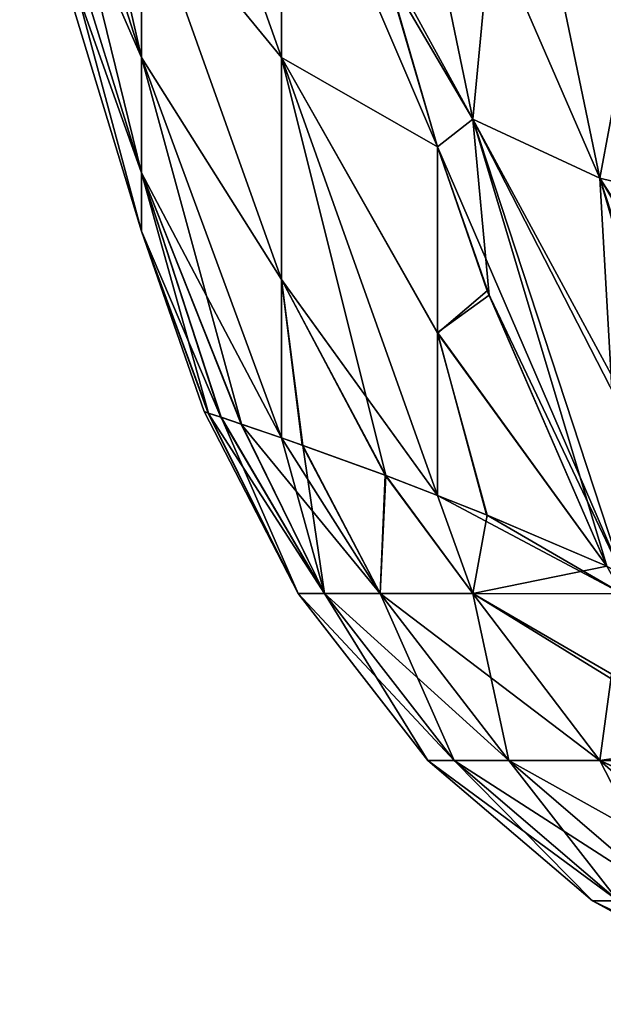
# Model space of a CAD drawing. Header units: millimetres. Extents: x -168 to 168, y -6 to 84.
# Tile 36 of 256: x -167.7 to -167.144, y 51.247 to 52.185. Entities that reach past the tile are written whole.
import ezdxf

# ---------------------------------------------------------------- set-up
doc = ezdxf.new("R2010")
doc.units = ezdxf.units.MM
doc.header["$LTSCALE"] = 65.185185
for name, color, linetype in [('695', 7, 'CONTINUOUS'), ('696', 7, 'CONTINUOUS'), ('697', 7, 'CONTINUOUS'), ('706', 7, 'CONTINUOUS'), ('729', 7, 'CONTINUOUS'), ('730', 7, 'CONTINUOUS'), ('731', 7, 'CONTINUOUS'), ('740', 7, 'CONTINUOUS')]:
    doc.layers.add(name, color=color, linetype=linetype)

msp = doc.modelspace()

# ---------------------------------------------------------------- linework, layer by layer
at = {"layer": '695', "linetype": 'Continuous'}
for points in [[(-167.26787, 52.0907, -107.4903), (-167.35624, 52.51632, -107.73603), (-167.14686, 52.03439, -107.64181), (-167.26787, 52.0907, -107.4903)], [(-167.35624, 52.51632, -107.73603), (-167.26787, 52.0907, -107.4903), (-167.35089, 52.23209, -107.44234), (-167.35624, 52.51632, -107.73603)], [(-167.14686, 52.03439, -107.64181), (-167.35624, 52.51632, -107.73603), (-167.23348, 52.45165, -107.88272), (-167.14686, 52.03439, -107.64181)], [(-167.14686, 52.03439, -107.64181), (-167.23348, 52.45165, -107.88272), (-166.99362, 51.99716, -107.77466), (-167.14686, 52.03439, -107.64181)], [(-166.99362, 51.99716, -107.77466), (-167.23348, 52.45165, -107.88272), (-167.07801, 52.40383, -108.00946), (-166.99362, 51.99716, -107.77466)], [(-167.35089, 52.23209, -107.44234), (-167.26787, 52.0907, -107.4903), (-167.30156, 52.06422, -107.36719), (-167.35089, 52.23209, -107.44234)], [(-167.26787, 52.0907, -107.4903), (-167.12523, 51.65605, -107.23987), (-167.30156, 52.06422, -107.36719), (-167.26787, 52.0907, -107.4903)], [(-167.00876, 51.6128, -107.39849), (-167.26787, 52.0907, -107.4903), (-167.14686, 52.03439, -107.64181), (-167.00876, 51.6128, -107.39849)], [(-167.02479, 51.61695, -107.37977), (-167.26787, 52.0907, -107.4903), (-167.00876, 51.6128, -107.39849), (-167.02479, 51.61695, -107.37977)], [(-167.12523, 51.65605, -107.23987), (-167.26787, 52.0907, -107.4903), (-167.02479, 51.61695, -107.37977), (-167.12523, 51.65605, -107.23987)], [(-167.30156, 52.06422, -107.36719), (-167.12523, 51.65605, -107.23987), (-167.25424, 51.92706, -107.30975), (-167.30156, 52.06422, -107.36719)], [(-167.00876, 51.6128, -107.39849), (-167.14686, 52.03439, -107.64181), (-166.88145, 51.59327, -107.52379), (-167.00876, 51.6128, -107.39849)], [(-166.88145, 51.59327, -107.52379), (-167.14686, 52.03439, -107.64181), (-166.87881, 51.59307, -107.52602), (-166.88145, 51.59327, -107.52379)], [(-166.87881, 51.59307, -107.52602), (-167.14686, 52.03439, -107.64181), (-166.86112, 51.59196, -107.54067), (-166.87881, 51.59307, -107.52602)], [(-166.86112, 51.59196, -107.54067), (-167.14686, 52.03439, -107.64181), (-166.99362, 51.99716, -107.77466), (-166.86112, 51.59196, -107.54067)], [(-167.12523, 51.65605, -107.23987), (-167.14024, 51.66453, -107.21441), (-167.25424, 51.92706, -107.30975), (-167.12523, 51.65605, -107.23987)]]:
    msp.add_3dface(points, dxfattribs=at)
at = {"layer": '696', "linetype": 'Continuous'}
for points in [[(-167.58405, 52.31227, -106.50003), (-167.58405, 52.14941, -106.08867), (-167.70014, 52.65791, -106.33738), (-167.58405, 52.31227, -106.50003)], [(-167.70014, 52.65791, -106.33738), (-167.58405, 52.14941, -106.08867), (-167.70014, 52.51271, -105.97063), (-167.70014, 52.65791, -106.33738)], [(-167.45047, 52.41185, -107.33038), (-167.45047, 52.14957, -106.93441), (-167.58405, 52.52541, -106.88773), (-167.45047, 52.41185, -107.33038)], [(-167.58405, 52.52541, -106.88773), (-167.45047, 52.14957, -106.93441), (-167.58405, 52.31227, -106.50003), (-167.58405, 52.52541, -106.88773)], [(-167.45047, 52.14956, -103.06561), (-167.45047, 52.41174, -102.66977), (-167.58405, 52.52541, -103.11227), (-167.45047, 52.14956, -103.06561)], [(-167.58405, 52.31227, -103.49997), (-167.45047, 52.14956, -103.06561), (-167.58405, 52.52541, -103.11227), (-167.58405, 52.31227, -103.49997)], [(-167.70014, 52.41461, -104.41143), (-167.58405, 52.14941, -103.91133), (-167.70014, 52.51271, -104.02937), (-167.70014, 52.41461, -104.41143)], [(-167.58405, 52.14941, -103.91133), (-167.58405, 52.31227, -103.49997), (-167.70014, 52.51271, -104.02937), (-167.58405, 52.14941, -103.91133)], [(-167.58405, 52.14941, -106.08867), (-167.58405, 52.03938, -105.66015), (-167.70014, 52.51271, -105.97063), (-167.58405, 52.14941, -106.08867)], [(-167.70014, 52.51271, -105.97063), (-167.58405, 52.03938, -105.66015), (-167.70014, 52.41461, -105.58857), (-167.70014, 52.51271, -105.97063)], [(-167.70014, 52.41461, -105.58857), (-167.58405, 51.98393, -105.22121), (-167.70014, 52.36517, -105.19723), (-167.70014, 52.41461, -105.58857)], [(-167.70014, 52.36517, -104.80277), (-167.58405, 52.03938, -104.33985), (-167.70014, 52.41461, -104.41143), (-167.70014, 52.36517, -104.80277)], [(-167.58405, 52.03938, -104.33985), (-167.58405, 52.14941, -103.91133), (-167.70014, 52.41461, -104.41143), (-167.58405, 52.03938, -104.33985)], [(-167.58405, 52.03938, -105.66015), (-167.58405, 51.98393, -105.22121), (-167.70014, 52.41461, -105.58857), (-167.58405, 52.03938, -105.66015)], [(-167.30156, 52.06422, -107.36719), (-167.45047, 52.14957, -106.93441), (-167.45047, 52.41185, -107.33038), (-167.30156, 52.06422, -107.36719)], [(-167.35089, 52.23209, -107.44234), (-167.30156, 52.06422, -107.36719), (-167.45047, 52.41185, -107.33038), (-167.35089, 52.23209, -107.44234)], [(-167.35598, 52.25177, -102.54809), (-167.45047, 52.41174, -102.66977), (-167.30161, 52.06439, -102.63273), (-167.35598, 52.25177, -102.54809)], [(-167.45047, 52.41174, -102.66977), (-167.45047, 52.14956, -103.06561), (-167.30161, 52.06439, -102.63273), (-167.45047, 52.41174, -102.66977)], [(-167.70014, 52.36517, -105.19723), (-167.58405, 51.98393, -104.77879), (-167.70014, 52.36517, -104.80277), (-167.70014, 52.36517, -105.19723)], [(-167.58405, 51.98393, -104.77879), (-167.58405, 52.03938, -104.33985), (-167.70014, 52.36517, -104.80277), (-167.58405, 51.98393, -104.77879)], [(-167.58405, 51.98393, -105.22121), (-167.58405, 51.98393, -104.77879), (-167.70014, 52.36517, -105.19723), (-167.58405, 51.98393, -105.22121)], [(-167.45047, 52.14957, -106.93441), (-167.45047, 51.93778, -106.50929), (-167.58405, 52.31227, -106.50003), (-167.45047, 52.14957, -106.93441)], [(-167.58405, 52.31227, -106.50003), (-167.45047, 51.93778, -106.50929), (-167.58405, 52.14941, -106.08867), (-167.58405, 52.31227, -106.50003)], [(-167.45047, 51.93784, -103.49058), (-167.45047, 52.14956, -103.06561), (-167.58405, 52.31227, -103.49997), (-167.45047, 51.93784, -103.49058)], [(-167.58405, 52.14941, -103.91133), (-167.45047, 51.93784, -103.49058), (-167.58405, 52.31227, -103.49997), (-167.58405, 52.14941, -103.91133)], [(-167.58405, 52.14941, -106.08867), (-167.48844, 51.79989, -105.76623), (-167.58405, 52.03938, -105.66015), (-167.58405, 52.14941, -106.08867)], [(-167.45047, 51.78684, -106.08596), (-167.48844, 51.79989, -105.76623), (-167.58405, 52.14941, -106.08867), (-167.45047, 51.78684, -106.08596)], [(-167.45047, 51.93778, -106.50929), (-167.45047, 51.78684, -106.08596), (-167.58405, 52.14941, -106.08867), (-167.45047, 51.93778, -106.50929)], [(-167.58405, 52.03938, -104.33985), (-167.45046, 51.78683, -103.91398), (-167.58405, 52.14941, -103.91133), (-167.58405, 52.03938, -104.33985)], [(-167.45046, 51.78683, -103.91398), (-167.45047, 51.93784, -103.49058), (-167.58405, 52.14941, -103.91133), (-167.45046, 51.78683, -103.91398)], [(-167.45047, 51.93778, -106.50929), (-167.45047, 52.14957, -106.93441), (-167.351, 51.75096, -106.60846), (-167.45047, 51.93778, -106.50929)], [(-167.45047, 52.14957, -106.93441), (-167.30155, 51.88666, -107.08614), (-167.30156, 51.73206, -106.79189), (-167.45047, 52.14957, -106.93441)], [(-167.45047, 52.14957, -106.93441), (-167.30156, 51.73206, -106.79189), (-167.351, 51.75096, -106.60846), (-167.45047, 52.14957, -106.93441)], [(-167.45047, 52.14957, -106.93441), (-167.30156, 52.06422, -107.36719), (-167.30155, 51.88666, -107.08614), (-167.45047, 52.14957, -106.93441)], [(-167.45047, 52.14956, -103.06561), (-167.45047, 51.93784, -103.49058), (-167.30157, 51.73206, -103.20814), (-167.45047, 52.14956, -103.06561)], [(-167.30155, 51.88743, -102.91252), (-167.45047, 52.14956, -103.06561), (-167.30157, 51.73206, -103.20814), (-167.30155, 51.88743, -102.91252)], [(-167.30161, 52.06439, -102.63273), (-167.45047, 52.14956, -103.06561), (-167.30155, 51.88743, -102.91252), (-167.30161, 52.06439, -102.63273)], [(-167.30161, 52.06439, -102.63273), (-167.30155, 51.88743, -102.91252), (-167.25248, 51.9228, -102.6914), (-167.30161, 52.06439, -102.63273)], [(-167.30156, 52.06422, -107.36719), (-167.25424, 51.92706, -107.30975), (-167.30155, 51.88666, -107.08614), (-167.30156, 52.06422, -107.36719)], [(-167.48844, 51.79989, -105.76623), (-167.50797, 51.8065, -105.52009), (-167.58405, 52.03938, -105.66015), (-167.48844, 51.79989, -105.76623)], [(-167.58405, 52.03938, -105.66015), (-167.5201, 51.81057, -105.2639), (-167.58405, 51.98393, -105.22121), (-167.58405, 52.03938, -105.66015)], [(-167.50797, 51.8065, -105.52009), (-167.5201, 51.81057, -105.2639), (-167.58405, 52.03938, -105.66015), (-167.50797, 51.8065, -105.52009)], [(-167.58405, 51.98393, -104.77879), (-167.50825, 51.80659, -104.4844), (-167.58405, 52.03938, -104.33985), (-167.58405, 51.98393, -104.77879)], [(-167.50825, 51.80659, -104.4844), (-167.48886, 51.80004, -104.23814), (-167.58405, 52.03938, -104.33985), (-167.50825, 51.80659, -104.4844)], [(-167.48886, 51.80004, -104.23814), (-167.45046, 51.78683, -103.91398), (-167.58405, 52.03938, -104.33985), (-167.48886, 51.80004, -104.23814)], [(-167.58405, 51.98393, -105.22121), (-167.52426, 51.81196, -105.00232), (-167.58405, 51.98393, -104.77879), (-167.58405, 51.98393, -105.22121)], [(-167.5201, 51.81057, -105.2639), (-167.52426, 51.81196, -105.00232), (-167.58405, 51.98393, -105.22121), (-167.5201, 51.81057, -105.2639)], [(-167.52426, 51.81196, -105.00232), (-167.52025, 51.81062, -104.74075), (-167.58405, 51.98393, -104.77879), (-167.52426, 51.81196, -105.00232)], [(-167.52025, 51.81062, -104.74075), (-167.50825, 51.80659, -104.4844), (-167.58405, 51.98393, -104.77879), (-167.52025, 51.81062, -104.74075)], [(-167.35166, 51.75122, -103.39425), (-167.45047, 51.93784, -103.49058), (-167.43083, 51.77995, -103.78604), (-167.35166, 51.75122, -103.39425)], [(-167.30157, 51.73206, -103.20814), (-167.45047, 51.93784, -103.49058), (-167.35166, 51.75122, -103.39425), (-167.30157, 51.73206, -103.20814)], [(-167.45047, 51.93784, -103.49058), (-167.45046, 51.78683, -103.91398), (-167.43083, 51.77995, -103.78604), (-167.45047, 51.93784, -103.49058)], [(-167.45047, 51.93778, -106.50929), (-167.351, 51.75096, -106.60846), (-167.4302, 51.77974, -106.21774), (-167.45047, 51.93778, -106.50929)], [(-167.45047, 51.78684, -106.08596), (-167.45047, 51.93778, -106.50929), (-167.4302, 51.77974, -106.21774), (-167.45047, 51.78684, -106.08596)], [(-167.25424, 51.92706, -107.30975), (-167.14024, 51.66453, -107.21441), (-167.30155, 51.88666, -107.08614), (-167.25424, 51.92706, -107.30975)], [(-167.25248, 51.9228, -102.6914), (-167.30155, 51.88743, -102.91252), (-167.14024, 51.66453, -102.78559), (-167.25248, 51.9228, -102.6914)], [(-167.30155, 51.88743, -102.91252), (-167.30157, 51.73206, -103.20814), (-167.25482, 51.71345, -103.06222), (-167.30155, 51.88743, -102.91252)], [(-167.30156, 51.73206, -106.79189), (-167.30155, 51.88666, -107.08614), (-167.25428, 51.71322, -106.9393), (-167.30156, 51.73206, -106.79189)], [(-167.14024, 51.66453, -102.78559), (-167.30155, 51.88743, -102.91252), (-167.25482, 51.71345, -103.06222), (-167.14024, 51.66453, -102.78559)], [(-167.30155, 51.88666, -107.08614), (-167.14024, 51.66453, -107.21441), (-167.25428, 51.71322, -106.9393), (-167.30155, 51.88666, -107.08614)]]:
    msp.add_3dface(points, dxfattribs=at)
at = {"layer": '697', "linetype": 'Continuous'}
for points in [[(-167.35598, 52.25177, -102.54809), (-167.26788, 52.0907, -102.50971), (-167.35624, 52.51633, -102.26398), (-167.35598, 52.25177, -102.54809)], [(-167.26788, 52.0907, -102.50971), (-167.23348, 52.45165, -102.11729), (-167.35624, 52.51633, -102.26398), (-167.26788, 52.0907, -102.50971)], [(-167.14687, 52.03439, -102.35819), (-167.23348, 52.45165, -102.11729), (-167.26788, 52.0907, -102.50971), (-167.14687, 52.03439, -102.35819)], [(-167.14687, 52.03439, -102.35819), (-167.07801, 52.40384, -101.99055), (-167.23348, 52.45165, -102.11729), (-167.14687, 52.03439, -102.35819)], [(-166.99362, 51.99716, -102.22534), (-167.07801, 52.40384, -101.99055), (-167.14687, 52.03439, -102.35819), (-166.99362, 51.99716, -102.22534)], [(-167.35598, 52.25177, -102.54809), (-167.30161, 52.06439, -102.63273), (-167.26788, 52.0907, -102.50971), (-167.35598, 52.25177, -102.54809)], [(-167.30161, 52.06439, -102.63273), (-167.25248, 51.9228, -102.6914), (-167.26788, 52.0907, -102.50971), (-167.30161, 52.06439, -102.63273)], [(-167.12532, 51.6561, -102.76027), (-167.14687, 52.03439, -102.35819), (-167.26788, 52.0907, -102.50971), (-167.12532, 51.6561, -102.76027)], [(-167.25248, 51.9228, -102.6914), (-167.14024, 51.66453, -102.78559), (-167.26788, 52.0907, -102.50971), (-167.25248, 51.9228, -102.6914)], [(-167.14024, 51.66453, -102.78559), (-167.12532, 51.6561, -102.76027), (-167.26788, 52.0907, -102.50971), (-167.14024, 51.66453, -102.78559)], [(-167.00877, 51.6128, -102.60153), (-166.99362, 51.99716, -102.22534), (-167.14687, 52.03439, -102.35819), (-167.00877, 51.6128, -102.60153)], [(-167.00877, 51.6128, -102.60153), (-167.14687, 52.03439, -102.35819), (-167.02271, 51.61639, -102.61775), (-167.00877, 51.6128, -102.60153)], [(-167.02271, 51.61639, -102.61775), (-167.14687, 52.03439, -102.35819), (-167.02479, 51.61695, -102.62023), (-167.02271, 51.61639, -102.61775)], [(-167.02479, 51.61695, -102.62023), (-167.14687, 52.03439, -102.35819), (-167.12532, 51.6561, -102.76027), (-167.02479, 51.61695, -102.62023)]]:
    msp.add_3dface(points, dxfattribs=at)
at = {"layer": '706', "linetype": 'Continuous'}
for points in [[(-167.52426, 51.81196, -105.00232), (-167.5201, 51.81057, -105.2639), (-167.43467, 51.63869, -105.2426), (-167.52426, 51.81196, -105.00232)], [(-167.52025, 51.81062, -104.74075), (-167.52426, 51.81196, -105.00232), (-167.43467, 51.63869, -104.75738), (-167.52025, 51.81062, -104.74075)], [(-167.43467, 51.63869, -104.75738), (-167.52426, 51.81196, -105.00232), (-167.43467, 51.63869, -105.2426), (-167.43467, 51.63869, -104.75738)], [(-167.40945, 51.63869, -104.27162), (-167.52025, 51.81062, -104.74075), (-167.43467, 51.63869, -104.75738), (-167.40945, 51.63869, -104.27162)], [(-167.50825, 51.80659, -104.4844), (-167.52025, 51.81062, -104.74075), (-167.40945, 51.63869, -104.27162), (-167.50825, 51.80659, -104.4844)], [(-167.5201, 51.81057, -105.2639), (-167.50797, 51.8065, -105.52009), (-167.43467, 51.63869, -105.2426), (-167.5201, 51.81057, -105.2639)], [(-167.48886, 51.80004, -104.23814), (-167.50825, 51.80659, -104.4844), (-167.40945, 51.63869, -104.27162), (-167.48886, 51.80004, -104.23814)], [(-167.50797, 51.8065, -105.52009), (-167.48844, 51.79989, -105.76623), (-167.40946, 51.63869, -105.72837), (-167.50797, 51.8065, -105.52009)], [(-167.43467, 51.63869, -105.2426), (-167.50797, 51.8065, -105.52009), (-167.40946, 51.63869, -105.72837), (-167.43467, 51.63869, -105.2426)], [(-167.45046, 51.78683, -103.91398), (-167.48886, 51.80004, -104.23814), (-167.35624, 51.63869, -103.78407), (-167.45046, 51.78683, -103.91398)], [(-167.35624, 51.63869, -103.78407), (-167.48886, 51.80004, -104.23814), (-167.40945, 51.63869, -104.27162), (-167.35624, 51.63869, -103.78407)], [(-167.48844, 51.79989, -105.76623), (-167.45047, 51.78684, -106.08596), (-167.40946, 51.63869, -105.72837), (-167.48844, 51.79989, -105.76623)], [(-167.45047, 51.78684, -106.08596), (-167.4302, 51.77974, -106.21774), (-167.40946, 51.63869, -105.72837), (-167.45047, 51.78684, -106.08596)], [(-167.43083, 51.77995, -103.78604), (-167.45046, 51.78683, -103.91398), (-167.35624, 51.63869, -103.78407), (-167.43083, 51.77995, -103.78604)], [(-167.35166, 51.75122, -103.39425), (-167.43083, 51.77995, -103.78604), (-167.35624, 51.63869, -103.78407), (-167.35166, 51.75122, -103.39425)], [(-167.40946, 51.63869, -105.72837), (-167.4302, 51.77974, -106.21774), (-167.35624, 51.63869, -106.21591), (-167.40946, 51.63869, -105.72837)], [(-167.4302, 51.77974, -106.21774), (-167.351, 51.75096, -106.60846), (-167.35624, 51.63869, -106.21591), (-167.4302, 51.77974, -106.21774)], [(-167.26787, 51.63869, -103.29261), (-167.35166, 51.75122, -103.39425), (-167.35624, 51.63869, -103.78407), (-167.26787, 51.63869, -103.29261)], [(-167.35624, 51.63869, -106.21591), (-167.351, 51.75096, -106.60846), (-167.26787, 51.63869, -106.70739), (-167.35624, 51.63869, -106.21591)], [(-167.30157, 51.73206, -103.20814), (-167.35166, 51.75122, -103.39425), (-167.26787, 51.63869, -103.29261), (-167.30157, 51.73206, -103.20814)], [(-167.351, 51.75096, -106.60846), (-167.30156, 51.73206, -106.79189), (-167.26787, 51.63869, -106.70739), (-167.351, 51.75096, -106.60846)], [(-167.12523, 51.63824, -102.79098), (-167.30157, 51.73206, -103.20814), (-167.26787, 51.63869, -103.29261), (-167.12523, 51.63824, -102.79098)], [(-167.25482, 51.71345, -103.06222), (-167.30157, 51.73206, -103.20814), (-167.12523, 51.63824, -102.79098), (-167.25482, 51.71345, -103.06222)], [(-167.30156, 51.73206, -106.79189), (-167.25428, 51.71322, -106.9393), (-167.26787, 51.63869, -106.70739), (-167.30156, 51.73206, -106.79189)], [(-167.25428, 51.71322, -106.9393), (-167.14024, 51.66453, -107.21441), (-167.26787, 51.63869, -106.70739), (-167.25428, 51.71322, -106.9393)], [(-167.14024, 51.66453, -102.78559), (-167.25482, 51.71345, -103.06222), (-167.12523, 51.63824, -102.79098), (-167.14024, 51.66453, -102.78559)], [(-167.26787, 51.63869, -106.70739), (-167.14024, 51.66453, -107.21441), (-167.12531, 51.63838, -107.20905), (-167.26787, 51.63869, -106.70739)], [(-167.40945, 51.63869, -104.27162), (-167.43467, 51.63869, -104.75738), (-167.28586, 51.47932, -104.2814), (-167.40945, 51.63869, -104.27162)], [(-167.43467, 51.63869, -104.75738), (-167.43467, 51.63869, -105.2426), (-167.31073, 51.47932, -104.76055), (-167.43467, 51.63869, -104.75738)], [(-167.28586, 51.47932, -104.2814), (-167.43467, 51.63869, -104.75738), (-167.31073, 51.47932, -104.76055), (-167.28586, 51.47932, -104.2814)], [(-167.43467, 51.63869, -105.2426), (-167.40946, 51.63869, -105.72837), (-167.31073, 51.47932, -105.23944), (-167.43467, 51.63869, -105.2426)], [(-167.31073, 51.47932, -104.76055), (-167.43467, 51.63869, -105.2426), (-167.31073, 51.47932, -105.23944), (-167.31073, 51.47932, -104.76055)], [(-167.40946, 51.63869, -105.72837), (-167.35624, 51.63869, -106.21591), (-167.28586, 51.47932, -105.71859), (-167.40946, 51.63869, -105.72837)], [(-167.31073, 51.47932, -105.23944), (-167.40946, 51.63869, -105.72837), (-167.28586, 51.47932, -105.71859), (-167.31073, 51.47932, -105.23944)], [(-167.35624, 51.63869, -103.78407), (-167.40945, 51.63869, -104.27162), (-167.23348, 51.47932, -103.80141), (-167.35624, 51.63869, -103.78407)], [(-167.23348, 51.47932, -103.80141), (-167.40945, 51.63869, -104.27162), (-167.28586, 51.47932, -104.2814), (-167.23348, 51.47932, -103.80141)], [(-167.26787, 51.63869, -103.29261), (-167.35624, 51.63869, -103.78407), (-167.14686, 51.47932, -103.3196), (-167.26787, 51.63869, -103.29261)], [(-167.14686, 51.47932, -103.3196), (-167.35624, 51.63869, -103.78407), (-167.23348, 51.47932, -103.80141), (-167.14686, 51.47932, -103.3196)], [(-167.35624, 51.63869, -106.21591), (-167.26787, 51.63869, -106.70739), (-167.23348, 51.47932, -106.19858), (-167.35624, 51.63869, -106.21591)], [(-167.28586, 51.47932, -105.71859), (-167.35624, 51.63869, -106.21591), (-167.23348, 51.47932, -106.19858), (-167.28586, 51.47932, -105.71859)], [(-167.02479, 51.49754, -102.82707), (-167.26787, 51.63869, -103.29261), (-167.00876, 51.47925, -102.83282), (-167.02479, 51.49754, -102.82707)], [(-167.00876, 51.47925, -102.83282), (-167.26787, 51.63869, -103.29261), (-167.14686, 51.47932, -103.3196), (-167.00876, 51.47925, -102.83282)], [(-167.12523, 51.63824, -102.79098), (-167.26787, 51.63869, -103.29261), (-167.02479, 51.49754, -102.82707), (-167.12523, 51.63824, -102.79098)], [(-167.26787, 51.63869, -106.70739), (-167.12531, 51.63838, -107.20905), (-167.14687, 51.47932, -106.6804), (-167.26787, 51.63869, -106.70739)], [(-167.23348, 51.47932, -106.19858), (-167.26787, 51.63869, -106.70739), (-167.14687, 51.47932, -106.6804), (-167.23348, 51.47932, -106.19858)], [(-167.14687, 51.47932, -106.6804), (-167.12531, 51.63838, -107.20905), (-167.02479, 51.49754, -107.17293), (-167.14687, 51.47932, -106.6804)], [(-167.02271, 51.49511, -107.17219), (-167.14687, 51.47932, -106.6804), (-167.02479, 51.49754, -107.17293), (-167.02271, 51.49511, -107.17219)], [(-167.00876, 51.47925, -107.16718), (-167.14687, 51.47932, -106.6804), (-167.02271, 51.49511, -107.17219), (-167.00876, 51.47925, -107.16718)], [(-167.28586, 51.47932, -104.2814), (-167.31073, 51.47932, -104.76055), (-167.12934, 51.34565, -104.29378), (-167.28586, 51.47932, -104.2814)], [(-167.31073, 51.47932, -104.76055), (-167.31073, 51.47932, -105.23944), (-167.15377, 51.34565, -104.76456), (-167.31073, 51.47932, -104.76055)], [(-167.12934, 51.34565, -104.29378), (-167.31073, 51.47932, -104.76055), (-167.15377, 51.34565, -104.76456), (-167.12934, 51.34565, -104.29378)], [(-167.31073, 51.47932, -105.23944), (-167.28586, 51.47932, -105.71859), (-167.15377, 51.34565, -105.23543), (-167.31073, 51.47932, -105.23944)], [(-167.15377, 51.34565, -104.76456), (-167.31073, 51.47932, -105.23944), (-167.15377, 51.34565, -105.23543), (-167.15377, 51.34565, -104.76456)], [(-167.07801, 51.34565, -103.82337), (-167.28586, 51.47932, -104.2814), (-167.12934, 51.34565, -104.29378), (-167.07801, 51.34565, -103.82337)], [(-167.28586, 51.47932, -105.71859), (-167.23348, 51.47932, -106.19858), (-167.12934, 51.34565, -105.7062), (-167.28586, 51.47932, -105.71859)], [(-167.15377, 51.34565, -105.23543), (-167.28586, 51.47932, -105.71859), (-167.12934, 51.34565, -105.7062), (-167.15377, 51.34565, -105.23543)], [(-167.23348, 51.47932, -103.80141), (-167.28586, 51.47932, -104.2814), (-167.07801, 51.34565, -103.82337), (-167.23348, 51.47932, -103.80141)], [(-167.23348, 51.47932, -106.19858), (-167.14687, 51.47932, -106.6804), (-167.07801, 51.34565, -106.17662), (-167.23348, 51.47932, -106.19858)], [(-167.12934, 51.34565, -105.7062), (-167.23348, 51.47932, -106.19858), (-167.07801, 51.34565, -106.17662), (-167.12934, 51.34565, -105.7062)], [(-166.99362, 51.34565, -103.35378), (-167.23348, 51.47932, -103.80141), (-167.07801, 51.34565, -103.82337), (-166.99362, 51.34565, -103.35378)], [(-167.14686, 51.47932, -103.3196), (-167.23348, 51.47932, -103.80141), (-166.99362, 51.34565, -103.35378), (-167.14686, 51.47932, -103.3196)], [(-167.07801, 51.34565, -106.17662), (-167.14687, 51.47932, -106.6804), (-166.99362, 51.34565, -106.64621), (-167.07801, 51.34565, -106.17662)], [(-167.14687, 51.47932, -106.6804), (-167.00876, 51.47925, -107.16718), (-166.99362, 51.34565, -106.64621), (-167.14687, 51.47932, -106.6804)], [(-167.00876, 51.47925, -102.83282), (-167.14686, 51.47932, -103.3196), (-166.88145, 51.36096, -102.87856), (-167.00876, 51.47925, -102.83282)], [(-166.88145, 51.36096, -102.87856), (-167.14686, 51.47932, -103.3196), (-166.87881, 51.35894, -102.87951), (-166.88145, 51.36096, -102.87856)], [(-166.87881, 51.35894, -102.87951), (-167.14686, 51.47932, -103.3196), (-166.86112, 51.3457, -102.88587), (-166.87881, 51.35894, -102.87951)], [(-166.86112, 51.3457, -102.88587), (-167.14686, 51.47932, -103.3196), (-166.99362, 51.34565, -103.35378), (-166.86112, 51.3457, -102.88587)], [(-166.94882, 51.24703, -104.30806), (-167.15377, 51.34565, -104.76456), (-166.97275, 51.24703, -104.76918), (-166.94882, 51.24703, -104.30806)], [(-167.15377, 51.34565, -105.23543), (-167.12934, 51.34565, -105.7062), (-166.97275, 51.24703, -105.23081), (-167.15377, 51.34565, -105.23543)], [(-166.97275, 51.24703, -104.76918), (-167.15377, 51.34565, -105.23543), (-166.97275, 51.24703, -105.23081), (-166.97275, 51.24703, -104.76918)], [(-167.15377, 51.34565, -104.76456), (-167.15377, 51.34565, -105.23543), (-166.97275, 51.24703, -104.76918), (-167.15377, 51.34565, -104.76456)], [(-167.12934, 51.34565, -104.29378), (-167.15377, 51.34565, -104.76456), (-166.94882, 51.24703, -104.30806), (-167.12934, 51.34565, -104.29378)]]:
    msp.add_3dface(points, dxfattribs=at)
at = {"layer": '729', "linetype": 'Continuous'}
for points in [[(-167.26787, 52.0907, 102.5097), (-167.35624, 52.51632, 102.26397), (-167.14686, 52.03439, 102.35819), (-167.26787, 52.0907, 102.5097)], [(-167.35624, 52.51632, 102.26397), (-167.26787, 52.0907, 102.5097), (-167.35089, 52.23209, 102.55766), (-167.35624, 52.51632, 102.26397)], [(-167.14686, 52.03439, 102.35819), (-167.35624, 52.51632, 102.26397), (-167.23348, 52.45165, 102.11728), (-167.14686, 52.03439, 102.35819)], [(-167.14686, 52.03439, 102.35819), (-167.23348, 52.45165, 102.11728), (-166.99362, 51.99716, 102.22534), (-167.14686, 52.03439, 102.35819)], [(-166.99362, 51.99716, 102.22534), (-167.23348, 52.45165, 102.11728), (-167.07801, 52.40383, 101.99054), (-166.99362, 51.99716, 102.22534)], [(-167.35089, 52.23209, 102.55766), (-167.26787, 52.0907, 102.5097), (-167.30156, 52.06422, 102.63281), (-167.35089, 52.23209, 102.55766)], [(-167.26787, 52.0907, 102.5097), (-167.12523, 51.65605, 102.76013), (-167.30156, 52.06422, 102.63281), (-167.26787, 52.0907, 102.5097)], [(-167.00876, 51.6128, 102.60151), (-167.26787, 52.0907, 102.5097), (-167.14686, 52.03439, 102.35819), (-167.00876, 51.6128, 102.60151)], [(-167.02479, 51.61695, 102.62023), (-167.26787, 52.0907, 102.5097), (-167.00876, 51.6128, 102.60151), (-167.02479, 51.61695, 102.62023)], [(-167.12523, 51.65605, 102.76013), (-167.26787, 52.0907, 102.5097), (-167.02479, 51.61695, 102.62023), (-167.12523, 51.65605, 102.76013)], [(-167.30156, 52.06422, 102.63281), (-167.12523, 51.65605, 102.76013), (-167.25424, 51.92706, 102.69025), (-167.30156, 52.06422, 102.63281)], [(-167.00876, 51.6128, 102.60151), (-167.14686, 52.03439, 102.35819), (-166.88145, 51.59327, 102.47621), (-167.00876, 51.6128, 102.60151)], [(-166.88145, 51.59327, 102.47621), (-167.14686, 52.03439, 102.35819), (-166.87881, 51.59307, 102.47398), (-166.88145, 51.59327, 102.47621)], [(-166.87881, 51.59307, 102.47398), (-167.14686, 52.03439, 102.35819), (-166.86112, 51.59196, 102.45933), (-166.87881, 51.59307, 102.47398)], [(-166.86112, 51.59196, 102.45933), (-167.14686, 52.03439, 102.35819), (-166.99362, 51.99716, 102.22534), (-166.86112, 51.59196, 102.45933)], [(-167.12523, 51.65605, 102.76013), (-167.14024, 51.66453, 102.78559), (-167.25424, 51.92706, 102.69025), (-167.12523, 51.65605, 102.76013)]]:
    msp.add_3dface(points, dxfattribs=at)
at = {"layer": '730', "linetype": 'Continuous'}
for points in [[(-167.58405, 52.31227, 103.49997), (-167.58405, 52.14941, 103.91133), (-167.70014, 52.65791, 103.66262), (-167.58405, 52.31227, 103.49997)], [(-167.70014, 52.65791, 103.66262), (-167.58405, 52.14941, 103.91133), (-167.70014, 52.51271, 104.02937), (-167.70014, 52.65791, 103.66262)], [(-167.45047, 52.41185, 102.66962), (-167.45047, 52.14957, 103.06559), (-167.58405, 52.52541, 103.11227), (-167.45047, 52.41185, 102.66962)], [(-167.58405, 52.52541, 103.11227), (-167.45047, 52.14957, 103.06559), (-167.58405, 52.31227, 103.49997), (-167.58405, 52.52541, 103.11227)], [(-167.45047, 52.14956, 106.93439), (-167.45047, 52.41174, 107.33023), (-167.58405, 52.52541, 106.88773), (-167.45047, 52.14956, 106.93439)], [(-167.58405, 52.31227, 106.50003), (-167.45047, 52.14956, 106.93439), (-167.58405, 52.52541, 106.88773), (-167.58405, 52.31227, 106.50003)], [(-167.70014, 52.41461, 105.58857), (-167.58405, 52.14941, 106.08867), (-167.70014, 52.51271, 105.97063), (-167.70014, 52.41461, 105.58857)], [(-167.58405, 52.14941, 106.08867), (-167.58405, 52.31227, 106.50003), (-167.70014, 52.51271, 105.97063), (-167.58405, 52.14941, 106.08867)], [(-167.58405, 52.14941, 103.91133), (-167.58405, 52.03938, 104.33985), (-167.70014, 52.51271, 104.02937), (-167.58405, 52.14941, 103.91133)], [(-167.70014, 52.51271, 104.02937), (-167.58405, 52.03938, 104.33985), (-167.70014, 52.41461, 104.41143), (-167.70014, 52.51271, 104.02937)], [(-167.70014, 52.41461, 104.41143), (-167.58405, 51.98393, 104.77879), (-167.70014, 52.36517, 104.80277), (-167.70014, 52.41461, 104.41143)], [(-167.70014, 52.36517, 105.19723), (-167.58405, 52.03938, 105.66015), (-167.70014, 52.41461, 105.58857), (-167.70014, 52.36517, 105.19723)], [(-167.58405, 52.03938, 105.66015), (-167.58405, 52.14941, 106.08867), (-167.70014, 52.41461, 105.58857), (-167.58405, 52.03938, 105.66015)], [(-167.58405, 52.03938, 104.33985), (-167.58405, 51.98393, 104.77879), (-167.70014, 52.41461, 104.41143), (-167.58405, 52.03938, 104.33985)], [(-167.30156, 52.06422, 102.63281), (-167.45047, 52.14957, 103.06559), (-167.45047, 52.41185, 102.66962), (-167.30156, 52.06422, 102.63281)], [(-167.35089, 52.23209, 102.55766), (-167.30156, 52.06422, 102.63281), (-167.45047, 52.41185, 102.66962), (-167.35089, 52.23209, 102.55766)], [(-167.35598, 52.25177, 107.45191), (-167.45047, 52.41174, 107.33023), (-167.30161, 52.06439, 107.36727), (-167.35598, 52.25177, 107.45191)], [(-167.45047, 52.41174, 107.33023), (-167.45047, 52.14956, 106.93439), (-167.30161, 52.06439, 107.36727), (-167.45047, 52.41174, 107.33023)], [(-167.70014, 52.36517, 104.80277), (-167.58405, 51.98393, 105.22121), (-167.70014, 52.36517, 105.19723), (-167.70014, 52.36517, 104.80277)], [(-167.58405, 51.98393, 105.22121), (-167.58405, 52.03938, 105.66015), (-167.70014, 52.36517, 105.19723), (-167.58405, 51.98393, 105.22121)], [(-167.58405, 51.98393, 104.77879), (-167.58405, 51.98393, 105.22121), (-167.70014, 52.36517, 104.80277), (-167.58405, 51.98393, 104.77879)], [(-167.45047, 52.14957, 103.06559), (-167.45047, 51.93778, 103.49071), (-167.58405, 52.31227, 103.49997), (-167.45047, 52.14957, 103.06559)], [(-167.58405, 52.31227, 103.49997), (-167.45047, 51.93778, 103.49071), (-167.58405, 52.14941, 103.91133), (-167.58405, 52.31227, 103.49997)], [(-167.45047, 51.93784, 106.50942), (-167.45047, 52.14956, 106.93439), (-167.58405, 52.31227, 106.50003), (-167.45047, 51.93784, 106.50942)], [(-167.58405, 52.14941, 106.08867), (-167.45047, 51.93784, 106.50942), (-167.58405, 52.31227, 106.50003), (-167.58405, 52.14941, 106.08867)], [(-167.58405, 52.14941, 103.91133), (-167.48844, 51.79989, 104.23377), (-167.58405, 52.03938, 104.33985), (-167.58405, 52.14941, 103.91133)], [(-167.45047, 51.78684, 103.91404), (-167.48844, 51.79989, 104.23377), (-167.58405, 52.14941, 103.91133), (-167.45047, 51.78684, 103.91404)], [(-167.45047, 51.93778, 103.49071), (-167.45047, 51.78684, 103.91404), (-167.58405, 52.14941, 103.91133), (-167.45047, 51.93778, 103.49071)], [(-167.58405, 52.03938, 105.66015), (-167.45046, 51.78683, 106.08602), (-167.58405, 52.14941, 106.08867), (-167.58405, 52.03938, 105.66015)], [(-167.45046, 51.78683, 106.08602), (-167.45047, 51.93784, 106.50942), (-167.58405, 52.14941, 106.08867), (-167.45046, 51.78683, 106.08602)], [(-167.45047, 51.93778, 103.49071), (-167.45047, 52.14957, 103.06559), (-167.351, 51.75096, 103.39154), (-167.45047, 51.93778, 103.49071)], [(-167.45047, 52.14957, 103.06559), (-167.30155, 51.88666, 102.91386), (-167.30156, 51.73206, 103.20811), (-167.45047, 52.14957, 103.06559)], [(-167.45047, 52.14957, 103.06559), (-167.30156, 51.73206, 103.20811), (-167.351, 51.75096, 103.39154), (-167.45047, 52.14957, 103.06559)], [(-167.45047, 52.14957, 103.06559), (-167.30156, 52.06422, 102.63281), (-167.30155, 51.88666, 102.91386), (-167.45047, 52.14957, 103.06559)], [(-167.45047, 52.14956, 106.93439), (-167.45047, 51.93784, 106.50942), (-167.30157, 51.73206, 106.79186), (-167.45047, 52.14956, 106.93439)], [(-167.30155, 51.88743, 107.08748), (-167.45047, 52.14956, 106.93439), (-167.30157, 51.73206, 106.79186), (-167.30155, 51.88743, 107.08748)], [(-167.30161, 52.06439, 107.36727), (-167.45047, 52.14956, 106.93439), (-167.30155, 51.88743, 107.08748), (-167.30161, 52.06439, 107.36727)], [(-167.30161, 52.06439, 107.36727), (-167.30155, 51.88743, 107.08748), (-167.25248, 51.9228, 107.3086), (-167.30161, 52.06439, 107.36727)], [(-167.30156, 52.06422, 102.63281), (-167.25424, 51.92706, 102.69025), (-167.30155, 51.88666, 102.91386), (-167.30156, 52.06422, 102.63281)], [(-167.48844, 51.79989, 104.23377), (-167.50797, 51.8065, 104.47991), (-167.58405, 52.03938, 104.33985), (-167.48844, 51.79989, 104.23377)], [(-167.58405, 52.03938, 104.33985), (-167.5201, 51.81057, 104.7361), (-167.58405, 51.98393, 104.77879), (-167.58405, 52.03938, 104.33985)], [(-167.50797, 51.8065, 104.47991), (-167.5201, 51.81057, 104.7361), (-167.58405, 52.03938, 104.33985), (-167.50797, 51.8065, 104.47991)], [(-167.58405, 51.98393, 105.22121), (-167.50825, 51.80659, 105.5156), (-167.58405, 52.03938, 105.66015), (-167.58405, 51.98393, 105.22121)], [(-167.50825, 51.80659, 105.5156), (-167.48886, 51.80004, 105.76186), (-167.58405, 52.03938, 105.66015), (-167.50825, 51.80659, 105.5156)], [(-167.48886, 51.80004, 105.76186), (-167.45046, 51.78683, 106.08602), (-167.58405, 52.03938, 105.66015), (-167.48886, 51.80004, 105.76186)], [(-167.58405, 51.98393, 104.77879), (-167.52426, 51.81196, 104.99768), (-167.58405, 51.98393, 105.22121), (-167.58405, 51.98393, 104.77879)], [(-167.5201, 51.81057, 104.7361), (-167.52426, 51.81196, 104.99768), (-167.58405, 51.98393, 104.77879), (-167.5201, 51.81057, 104.7361)], [(-167.52426, 51.81196, 104.99768), (-167.52025, 51.81062, 105.25925), (-167.58405, 51.98393, 105.22121), (-167.52426, 51.81196, 104.99768)], [(-167.52025, 51.81062, 105.25925), (-167.50825, 51.80659, 105.5156), (-167.58405, 51.98393, 105.22121), (-167.52025, 51.81062, 105.25925)], [(-167.35166, 51.75122, 106.60575), (-167.45047, 51.93784, 106.50942), (-167.43083, 51.77995, 106.21396), (-167.35166, 51.75122, 106.60575)], [(-167.30157, 51.73206, 106.79186), (-167.45047, 51.93784, 106.50942), (-167.35166, 51.75122, 106.60575), (-167.30157, 51.73206, 106.79186)], [(-167.45047, 51.93784, 106.50942), (-167.45046, 51.78683, 106.08602), (-167.43083, 51.77995, 106.21396), (-167.45047, 51.93784, 106.50942)], [(-167.45047, 51.93778, 103.49071), (-167.351, 51.75096, 103.39154), (-167.4302, 51.77974, 103.78226), (-167.45047, 51.93778, 103.49071)], [(-167.45047, 51.78684, 103.91404), (-167.45047, 51.93778, 103.49071), (-167.4302, 51.77974, 103.78226), (-167.45047, 51.78684, 103.91404)], [(-167.25424, 51.92706, 102.69025), (-167.14024, 51.66453, 102.78559), (-167.30155, 51.88666, 102.91386), (-167.25424, 51.92706, 102.69025)], [(-167.25248, 51.9228, 107.3086), (-167.30155, 51.88743, 107.08748), (-167.14024, 51.66453, 107.21441), (-167.25248, 51.9228, 107.3086)], [(-167.30155, 51.88743, 107.08748), (-167.30157, 51.73206, 106.79186), (-167.25482, 51.71345, 106.93778), (-167.30155, 51.88743, 107.08748)], [(-167.30156, 51.73206, 103.20811), (-167.30155, 51.88666, 102.91386), (-167.25428, 51.71322, 103.0607), (-167.30156, 51.73206, 103.20811)], [(-167.14024, 51.66453, 107.21441), (-167.30155, 51.88743, 107.08748), (-167.25482, 51.71345, 106.93778), (-167.14024, 51.66453, 107.21441)], [(-167.30155, 51.88666, 102.91386), (-167.14024, 51.66453, 102.78559), (-167.25428, 51.71322, 103.0607), (-167.30155, 51.88666, 102.91386)]]:
    msp.add_3dface(points, dxfattribs=at)
at = {"layer": '731', "linetype": 'Continuous'}
for points in [[(-167.35598, 52.25177, 107.45191), (-167.26788, 52.0907, 107.49029), (-167.35624, 52.51633, 107.73602), (-167.35598, 52.25177, 107.45191)], [(-167.26788, 52.0907, 107.49029), (-167.23348, 52.45165, 107.88271), (-167.35624, 52.51633, 107.73602), (-167.26788, 52.0907, 107.49029)], [(-167.14687, 52.03439, 107.64181), (-167.23348, 52.45165, 107.88271), (-167.26788, 52.0907, 107.49029), (-167.14687, 52.03439, 107.64181)], [(-167.14687, 52.03439, 107.64181), (-167.07801, 52.40384, 108.00945), (-167.23348, 52.45165, 107.88271), (-167.14687, 52.03439, 107.64181)], [(-166.99362, 51.99716, 107.77466), (-167.07801, 52.40384, 108.00945), (-167.14687, 52.03439, 107.64181), (-166.99362, 51.99716, 107.77466)], [(-167.35598, 52.25177, 107.45191), (-167.30161, 52.06439, 107.36727), (-167.26788, 52.0907, 107.49029), (-167.35598, 52.25177, 107.45191)], [(-167.30161, 52.06439, 107.36727), (-167.25248, 51.9228, 107.3086), (-167.26788, 52.0907, 107.49029), (-167.30161, 52.06439, 107.36727)], [(-167.12532, 51.6561, 107.23973), (-167.14687, 52.03439, 107.64181), (-167.26788, 52.0907, 107.49029), (-167.12532, 51.6561, 107.23973)], [(-167.25248, 51.9228, 107.3086), (-167.14024, 51.66453, 107.21441), (-167.26788, 52.0907, 107.49029), (-167.25248, 51.9228, 107.3086)], [(-167.14024, 51.66453, 107.21441), (-167.12532, 51.6561, 107.23973), (-167.26788, 52.0907, 107.49029), (-167.14024, 51.66453, 107.21441)], [(-167.00877, 51.6128, 107.39847), (-166.99362, 51.99716, 107.77466), (-167.14687, 52.03439, 107.64181), (-167.00877, 51.6128, 107.39847)], [(-167.00877, 51.6128, 107.39847), (-167.14687, 52.03439, 107.64181), (-167.02271, 51.61639, 107.38225), (-167.00877, 51.6128, 107.39847)], [(-167.02271, 51.61639, 107.38225), (-167.14687, 52.03439, 107.64181), (-167.02479, 51.61695, 107.37977), (-167.02271, 51.61639, 107.38225)], [(-167.02479, 51.61695, 107.37977), (-167.14687, 52.03439, 107.64181), (-167.12532, 51.6561, 107.23973), (-167.02479, 51.61695, 107.37977)]]:
    msp.add_3dface(points, dxfattribs=at)
at = {"layer": '740', "linetype": 'Continuous'}
for points in [[(-167.52426, 51.81196, 104.99768), (-167.5201, 51.81057, 104.7361), (-167.43467, 51.63869, 104.7574), (-167.52426, 51.81196, 104.99768)], [(-167.52025, 51.81062, 105.25925), (-167.52426, 51.81196, 104.99768), (-167.43467, 51.63869, 105.24262), (-167.52025, 51.81062, 105.25925)], [(-167.43467, 51.63869, 105.24262), (-167.52426, 51.81196, 104.99768), (-167.43467, 51.63869, 104.7574), (-167.43467, 51.63869, 105.24262)], [(-167.40945, 51.63869, 105.72838), (-167.52025, 51.81062, 105.25925), (-167.43467, 51.63869, 105.24262), (-167.40945, 51.63869, 105.72838)], [(-167.50825, 51.80659, 105.5156), (-167.52025, 51.81062, 105.25925), (-167.40945, 51.63869, 105.72838), (-167.50825, 51.80659, 105.5156)], [(-167.5201, 51.81057, 104.7361), (-167.50797, 51.8065, 104.47991), (-167.43467, 51.63869, 104.7574), (-167.5201, 51.81057, 104.7361)], [(-167.48886, 51.80004, 105.76186), (-167.50825, 51.80659, 105.5156), (-167.40945, 51.63869, 105.72838), (-167.48886, 51.80004, 105.76186)], [(-167.50797, 51.8065, 104.47991), (-167.48844, 51.79989, 104.23377), (-167.40946, 51.63869, 104.27163), (-167.50797, 51.8065, 104.47991)], [(-167.43467, 51.63869, 104.7574), (-167.50797, 51.8065, 104.47991), (-167.40946, 51.63869, 104.27163), (-167.43467, 51.63869, 104.7574)], [(-167.45046, 51.78683, 106.08602), (-167.48886, 51.80004, 105.76186), (-167.35624, 51.63869, 106.21593), (-167.45046, 51.78683, 106.08602)], [(-167.35624, 51.63869, 106.21593), (-167.48886, 51.80004, 105.76186), (-167.40945, 51.63869, 105.72838), (-167.35624, 51.63869, 106.21593)], [(-167.48844, 51.79989, 104.23377), (-167.45047, 51.78684, 103.91404), (-167.40946, 51.63869, 104.27163), (-167.48844, 51.79989, 104.23377)], [(-167.45047, 51.78684, 103.91404), (-167.4302, 51.77974, 103.78226), (-167.40946, 51.63869, 104.27163), (-167.45047, 51.78684, 103.91404)], [(-167.43083, 51.77995, 106.21396), (-167.45046, 51.78683, 106.08602), (-167.35624, 51.63869, 106.21593), (-167.43083, 51.77995, 106.21396)], [(-167.35166, 51.75122, 106.60575), (-167.43083, 51.77995, 106.21396), (-167.35624, 51.63869, 106.21593), (-167.35166, 51.75122, 106.60575)], [(-167.40946, 51.63869, 104.27163), (-167.4302, 51.77974, 103.78226), (-167.35624, 51.63869, 103.78409), (-167.40946, 51.63869, 104.27163)], [(-167.4302, 51.77974, 103.78226), (-167.351, 51.75096, 103.39154), (-167.35624, 51.63869, 103.78409), (-167.4302, 51.77974, 103.78226)], [(-167.26787, 51.63869, 106.70739), (-167.35166, 51.75122, 106.60575), (-167.35624, 51.63869, 106.21593), (-167.26787, 51.63869, 106.70739)], [(-167.35624, 51.63869, 103.78409), (-167.351, 51.75096, 103.39154), (-167.26787, 51.63869, 103.29261), (-167.35624, 51.63869, 103.78409)], [(-167.30157, 51.73206, 106.79186), (-167.35166, 51.75122, 106.60575), (-167.26787, 51.63869, 106.70739), (-167.30157, 51.73206, 106.79186)], [(-167.351, 51.75096, 103.39154), (-167.30156, 51.73206, 103.20811), (-167.26787, 51.63869, 103.29261), (-167.351, 51.75096, 103.39154)], [(-167.12523, 51.63824, 107.20902), (-167.30157, 51.73206, 106.79186), (-167.26787, 51.63869, 106.70739), (-167.12523, 51.63824, 107.20902)], [(-167.25482, 51.71345, 106.93778), (-167.30157, 51.73206, 106.79186), (-167.12523, 51.63824, 107.20902), (-167.25482, 51.71345, 106.93778)], [(-167.30156, 51.73206, 103.20811), (-167.25428, 51.71322, 103.0607), (-167.26787, 51.63869, 103.29261), (-167.30156, 51.73206, 103.20811)], [(-167.25428, 51.71322, 103.0607), (-167.14024, 51.66453, 102.78559), (-167.26787, 51.63869, 103.29261), (-167.25428, 51.71322, 103.0607)], [(-167.14024, 51.66453, 107.21441), (-167.25482, 51.71345, 106.93778), (-167.12523, 51.63824, 107.20902), (-167.14024, 51.66453, 107.21441)], [(-167.26787, 51.63869, 103.29261), (-167.14024, 51.66453, 102.78559), (-167.12531, 51.63838, 102.79095), (-167.26787, 51.63869, 103.29261)], [(-167.40945, 51.63869, 105.72838), (-167.43467, 51.63869, 105.24262), (-167.28586, 51.47932, 105.7186), (-167.40945, 51.63869, 105.72838)], [(-167.43467, 51.63869, 105.24262), (-167.43467, 51.63869, 104.7574), (-167.31073, 51.47932, 105.23945), (-167.43467, 51.63869, 105.24262)], [(-167.28586, 51.47932, 105.7186), (-167.43467, 51.63869, 105.24262), (-167.31073, 51.47932, 105.23945), (-167.28586, 51.47932, 105.7186)], [(-167.43467, 51.63869, 104.7574), (-167.40946, 51.63869, 104.27163), (-167.31073, 51.47932, 104.76056), (-167.43467, 51.63869, 104.7574)], [(-167.31073, 51.47932, 105.23945), (-167.43467, 51.63869, 104.7574), (-167.31073, 51.47932, 104.76056), (-167.31073, 51.47932, 105.23945)], [(-167.40946, 51.63869, 104.27163), (-167.35624, 51.63869, 103.78409), (-167.28586, 51.47932, 104.28141), (-167.40946, 51.63869, 104.27163)], [(-167.31073, 51.47932, 104.76056), (-167.40946, 51.63869, 104.27163), (-167.28586, 51.47932, 104.28141), (-167.31073, 51.47932, 104.76056)], [(-167.35624, 51.63869, 106.21593), (-167.40945, 51.63869, 105.72838), (-167.23348, 51.47932, 106.19859), (-167.35624, 51.63869, 106.21593)], [(-167.23348, 51.47932, 106.19859), (-167.40945, 51.63869, 105.72838), (-167.28586, 51.47932, 105.7186), (-167.23348, 51.47932, 106.19859)], [(-167.26787, 51.63869, 106.70739), (-167.35624, 51.63869, 106.21593), (-167.14686, 51.47932, 106.6804), (-167.26787, 51.63869, 106.70739)], [(-167.14686, 51.47932, 106.6804), (-167.35624, 51.63869, 106.21593), (-167.23348, 51.47932, 106.19859), (-167.14686, 51.47932, 106.6804)], [(-167.35624, 51.63869, 103.78409), (-167.26787, 51.63869, 103.29261), (-167.23348, 51.47932, 103.80142), (-167.35624, 51.63869, 103.78409)], [(-167.28586, 51.47932, 104.28141), (-167.35624, 51.63869, 103.78409), (-167.23348, 51.47932, 103.80142), (-167.28586, 51.47932, 104.28141)], [(-167.02479, 51.49754, 107.17293), (-167.26787, 51.63869, 106.70739), (-167.00876, 51.47925, 107.16718), (-167.02479, 51.49754, 107.17293)], [(-167.00876, 51.47925, 107.16718), (-167.26787, 51.63869, 106.70739), (-167.14686, 51.47932, 106.6804), (-167.00876, 51.47925, 107.16718)], [(-167.12523, 51.63824, 107.20902), (-167.26787, 51.63869, 106.70739), (-167.02479, 51.49754, 107.17293), (-167.12523, 51.63824, 107.20902)], [(-167.26787, 51.63869, 103.29261), (-167.12531, 51.63838, 102.79095), (-167.14687, 51.47932, 103.3196), (-167.26787, 51.63869, 103.29261)], [(-167.23348, 51.47932, 103.80142), (-167.26787, 51.63869, 103.29261), (-167.14687, 51.47932, 103.3196), (-167.23348, 51.47932, 103.80142)], [(-167.14687, 51.47932, 103.3196), (-167.12531, 51.63838, 102.79095), (-167.02479, 51.49754, 102.82707), (-167.14687, 51.47932, 103.3196)], [(-167.02271, 51.49511, 102.82781), (-167.14687, 51.47932, 103.3196), (-167.02479, 51.49754, 102.82707), (-167.02271, 51.49511, 102.82781)], [(-167.00876, 51.47925, 102.83282), (-167.14687, 51.47932, 103.3196), (-167.02271, 51.49511, 102.82781), (-167.00876, 51.47925, 102.83282)], [(-167.28586, 51.47932, 105.7186), (-167.31073, 51.47932, 105.23945), (-167.12934, 51.34565, 105.70622), (-167.28586, 51.47932, 105.7186)], [(-167.31073, 51.47932, 105.23945), (-167.31073, 51.47932, 104.76056), (-167.15377, 51.34565, 105.23544), (-167.31073, 51.47932, 105.23945)], [(-167.12934, 51.34565, 105.70622), (-167.31073, 51.47932, 105.23945), (-167.15377, 51.34565, 105.23544), (-167.12934, 51.34565, 105.70622)], [(-167.31073, 51.47932, 104.76056), (-167.28586, 51.47932, 104.28141), (-167.15377, 51.34565, 104.76457), (-167.31073, 51.47932, 104.76056)], [(-167.15377, 51.34565, 105.23544), (-167.31073, 51.47932, 104.76056), (-167.15377, 51.34565, 104.76457), (-167.15377, 51.34565, 105.23544)], [(-167.07801, 51.34565, 106.17663), (-167.28586, 51.47932, 105.7186), (-167.12934, 51.34565, 105.70622), (-167.07801, 51.34565, 106.17663)], [(-167.28586, 51.47932, 104.28141), (-167.23348, 51.47932, 103.80142), (-167.12934, 51.34565, 104.2938), (-167.28586, 51.47932, 104.28141)], [(-167.15377, 51.34565, 104.76457), (-167.28586, 51.47932, 104.28141), (-167.12934, 51.34565, 104.2938), (-167.15377, 51.34565, 104.76457)], [(-167.23348, 51.47932, 106.19859), (-167.28586, 51.47932, 105.7186), (-167.07801, 51.34565, 106.17663), (-167.23348, 51.47932, 106.19859)], [(-167.23348, 51.47932, 103.80142), (-167.14687, 51.47932, 103.3196), (-167.07801, 51.34565, 103.82338), (-167.23348, 51.47932, 103.80142)], [(-167.12934, 51.34565, 104.2938), (-167.23348, 51.47932, 103.80142), (-167.07801, 51.34565, 103.82338), (-167.12934, 51.34565, 104.2938)], [(-166.99362, 51.34565, 106.64622), (-167.23348, 51.47932, 106.19859), (-167.07801, 51.34565, 106.17663), (-166.99362, 51.34565, 106.64622)], [(-167.14686, 51.47932, 106.6804), (-167.23348, 51.47932, 106.19859), (-166.99362, 51.34565, 106.64622), (-167.14686, 51.47932, 106.6804)], [(-167.07801, 51.34565, 103.82338), (-167.14687, 51.47932, 103.3196), (-166.99362, 51.34565, 103.35379), (-167.07801, 51.34565, 103.82338)], [(-167.14687, 51.47932, 103.3196), (-167.00876, 51.47925, 102.83282), (-166.99362, 51.34565, 103.35379), (-167.14687, 51.47932, 103.3196)], [(-167.00876, 51.47925, 107.16718), (-167.14686, 51.47932, 106.6804), (-166.88145, 51.36096, 107.12144), (-167.00876, 51.47925, 107.16718)], [(-166.88145, 51.36096, 107.12144), (-167.14686, 51.47932, 106.6804), (-166.87881, 51.35894, 107.12049), (-166.88145, 51.36096, 107.12144)], [(-166.87881, 51.35894, 107.12049), (-167.14686, 51.47932, 106.6804), (-166.86112, 51.3457, 107.11413), (-166.87881, 51.35894, 107.12049)], [(-166.86112, 51.3457, 107.11413), (-167.14686, 51.47932, 106.6804), (-166.99362, 51.34565, 106.64622), (-166.86112, 51.3457, 107.11413)], [(-166.94882, 51.24703, 105.69194), (-167.15377, 51.34565, 105.23544), (-166.97275, 51.24703, 105.23082), (-166.94882, 51.24703, 105.69194)], [(-167.15377, 51.34565, 104.76457), (-167.12934, 51.34565, 104.2938), (-166.97275, 51.24703, 104.76919), (-167.15377, 51.34565, 104.76457)], [(-166.97275, 51.24703, 105.23082), (-167.15377, 51.34565, 104.76457), (-166.97275, 51.24703, 104.76919), (-166.97275, 51.24703, 105.23082)], [(-167.15377, 51.34565, 105.23544), (-167.15377, 51.34565, 104.76457), (-166.97275, 51.24703, 105.23082), (-167.15377, 51.34565, 105.23544)], [(-167.12934, 51.34565, 105.70622), (-167.15377, 51.34565, 105.23544), (-166.94882, 51.24703, 105.69194), (-167.12934, 51.34565, 105.70622)]]:
    msp.add_3dface(points, dxfattribs=at)

doc.saveas('drawing.dxf')
